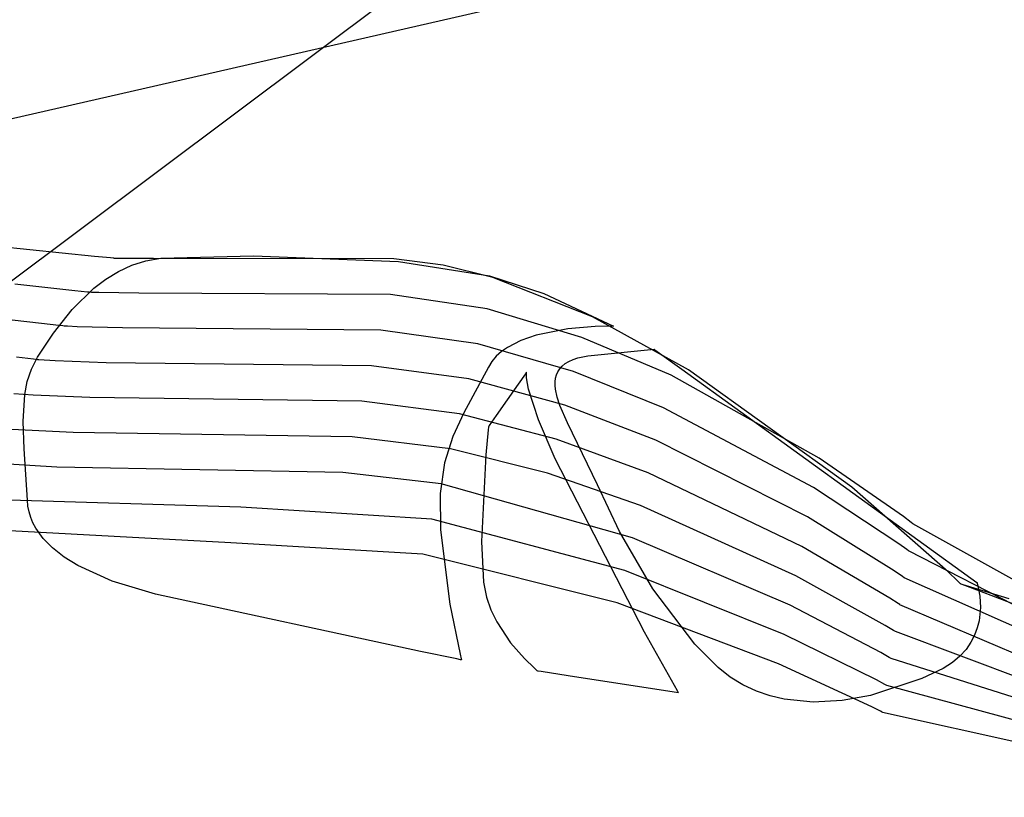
# Model space of a CAD drawing. Extents: x -3.57 to 3.57, y -2.08 to 2.06.
# Tile 176 of 219: x 0.9363 to 1.0177, y 0.6019 to 0.6662. Entities that reach past the tile are written whole.
import ezdxf

# ---------------------------------------------------------------- set-up
doc = ezdxf.new("R2010")
doc.units = 0

msp = doc.modelspace()

# ---------------------------------------------------------------- linework, layer by layer
at = {"layer": 'Layer 1', "color": 7, "linetype": 'CONTINUOUS'}
for p, q in [((-0.178415, 0.402839), (1.466712, 0.779742)), ((0.976246, 0.675122), (0.934834, 0.64406)), ((0.942469, 0.646676), (0.928093, 0.648141)), ((0.943782, 0.646542), (0.942469, 0.646676)), ((0.94405, 0.646515), (0.943782, 0.646542)), ((0.944075, 0.646513), (0.94405, 0.646515)), ((0.944081, 0.646512), (0.944075, 0.646513)), ((0.944082, 0.646512), (0.944081, 0.646512)), ((0.944083, 0.646512), (0.944082, 0.646512)), ((0.944083, 0.646512), (0.944083, 0.646512)), ((0.944083, 0.646512), (0.944083, 0.646512)), ((0.944089, 0.646512), (0.944083, 0.646512)), ((0.944083, 0.646512), (0.944083, 0.646512)), ((0.944083, 0.646512), (0.944083, 0.646512)), ((0.944083, 0.646512), (0.944083, 0.646512)), ((0.944083, 0.646512), (0.944083, 0.646512)), ((0.944083, 0.646512), (0.944083, 0.646512)), ((0.944083, 0.646512), (0.944083, 0.646512)), ((0.944083, 0.646512), (0.944083, 0.646512)), ((0.944083, 0.646512), (0.944083, 0.646512)), ((0.944134, 0.646512), (0.944089, 0.646512)), ((0.944491, 0.646512), (0.944134, 0.646512)), ((0.947347, 0.646512), (0.944491, 0.646512)), ((0.946711, 0.646317), (0.947945, 0.646516)), ((0.967226, 0.646463), (0.947347, 0.646512)), ((0.947945, 0.646516), (0.9556, 0.646709)), ((0.9556, 0.646709), (0.967594, 0.646257)), ((0.94444, 0.645438), (0.945545, 0.645952)), ((0.945545, 0.645952), (0.946711, 0.646317)), ((0.971287, 0.645947), (0.967226, 0.646463)), ((0.967594, 0.646257), (0.975122, 0.645075)), ((0.975407, 0.644926), (0.971287, 0.645947)), ((0.943397, 0.644795), (0.94444, 0.645438)), ((0.975122, 0.645075), (0.979608, 0.643594)), ((0.983642, 0.641669), (0.975407, 0.644926)), ((0.940835, 0.643838), (0.935858, 0.644375)), ((0.942414, 0.644043), (0.943397, 0.644795)), ((0.940625, 0.642289), (0.942414, 0.644043)), ((0.941873, 0.643726), (0.940835, 0.643838)), ((0.94197, 0.643716), (0.941873, 0.643726)), ((0.941993, 0.643713), (0.94197, 0.643716)), ((0.941999, 0.643713), (0.941993, 0.643713)), ((0.942, 0.643713), (0.941999, 0.643713)), ((0.942001, 0.643712), (0.942, 0.643713)), ((0.942, 0.643713), (0.942, 0.643713)), ((0.942012, 0.643712), (0.942001, 0.643712)), ((0.942212, 0.643701), (0.942012, 0.643712)), ((0.942826, 0.643683), (0.942212, 0.643701)), ((0.946136, 0.643633), (0.942826, 0.643683)), ((0.966937, 0.643512), (0.946136, 0.643633)), ((0.974935, 0.642336), (0.966937, 0.643512)), ((0.979608, 0.643594), (0.98537, 0.640906)), ((0.938064, 0.641125), (0.92344, 0.642794)), ((0.939065, 0.64033), (0.940625, 0.642289)), ((0.982768, 0.639972), (0.974935, 0.642336)), ((0.991574, 0.637292), (0.983642, 0.641669)), ((0.9395, 0.640961), (0.938064, 0.641125)), ((0.939839, 0.640923), (0.9395, 0.640961)), ((0.939942, 0.640911), (0.939839, 0.640923)), ((0.940235, 0.640891), (0.939942, 0.640911)), ((0.941017, 0.640853), (0.940235, 0.640891)), ((0.94478, 0.640752), (0.941017, 0.640853)), ((0.983859, 0.640878), (0.981591, 0.640675)), ((0.985212, 0.640908), (0.983859, 0.640878)), ((0.98534, 0.640906), (0.985212, 0.640908)), ((0.985367, 0.640906), (0.98534, 0.640906)), ((0.985369, 0.640906), (0.985367, 0.640906)), ((0.98537, 0.640906), (0.985369, 0.640906)), ((0.98537, 0.640906), (0.98537, 0.640906)), ((0.98537, 0.640906), (0.98537, 0.640906)), ((0.98537, 0.640906), (0.98537, 0.640906)), ((0.98537, 0.640906), (0.98537, 0.640906)), ((0.98537, 0.640906), (0.98537, 0.640906)), ((0.937733, 0.638328), (0.939065, 0.64033)), ((0.966147, 0.640569), (0.94478, 0.640752)), ((0.974173, 0.639438), (0.966147, 0.640569)), ((0.978983, 0.640149), (0.97773, 0.639716)), ((0.981591, 0.640675), (0.978983, 0.640149)), ((0.982061, 0.637164), (0.974173, 0.639438)), ((0.97773, 0.639716), (0.976606, 0.639146)), ((0.990148, 0.636844), (0.982768, 0.639972)), ((0.975685, 0.638419), (0.975322, 0.637991)), ((0.976116, 0.638804), (0.975685, 0.638419)), ((0.976606, 0.639146), (0.976116, 0.638804)), ((0.982435, 0.638287), (0.983265, 0.638459)), ((0.983265, 0.638459), (0.988732, 0.638996)), ((0.988732, 0.638996), (0.988732, 0.638996)), ((0.988732, 0.638996), (0.988732, 0.638996)), ((0.988732, 0.638996), (0.988732, 0.638996)), ((0.988732, 0.638996), (0.988732, 0.638996)), ((0.988732, 0.638996), (0.988732, 0.638996)), ((0.988732, 0.638996), (0.988732, 0.638996)), ((0.988732, 0.638996), (0.988732, 0.638996)), ((0.988732, 0.638996), (0.988733, 0.638996)), ((0.988733, 0.638996), (0.988733, 0.638995)), ((0.988733, 0.638995), (0.988743, 0.638988)), ((0.988743, 0.638988), (0.988789, 0.638955)), ((0.988789, 0.638955), (0.988988, 0.638811)), ((0.988988, 0.638811), (0.991028, 0.637338)), ((0.93742, 0.638164), (0.935996, 0.638336)), ((0.937245, 0.63735), (0.937733, 0.638328)), ((0.937757, 0.638124), (0.93742, 0.638164)), ((0.937869, 0.638111), (0.937757, 0.638124)), ((0.939206, 0.638024), (0.937869, 0.638111)), ((0.943423, 0.637873), (0.939206, 0.638024)), ((0.965361, 0.637631), (0.943423, 0.637873)), ((0.973412, 0.636544), (0.965361, 0.637631)), ((0.975322, 0.637991), (0.975036, 0.637516)), ((0.980941, 0.637382), (0.981141, 0.637607)), ((0.981141, 0.637607), (0.981388, 0.637811)), ((0.981388, 0.637811), (0.981684, 0.637993)), ((0.981684, 0.637993), (0.982032, 0.638152)), ((0.982032, 0.638152), (0.982435, 0.638287)), ((0.936905, 0.636319), (0.937245, 0.63735)), ((0.975036, 0.637516), (0.973002, 0.633733)), ((0.978108, 0.636975), (0.977507, 0.636117)), ((0.978171, 0.637064), (0.978108, 0.636975)), ((0.978186, 0.637086), (0.978171, 0.637064)), ((0.978181, 0.636989), (0.978187, 0.63707)), ((0.978188, 0.636622), (0.978181, 0.636989)), ((0.978189, 0.63709), (0.978186, 0.637086)), ((0.978187, 0.63707), (0.978189, 0.63709)), ((0.978189, 0.63709), (0.978189, 0.637091)), ((0.978189, 0.637091), (0.978189, 0.637091)), ((0.978189, 0.637091), (0.978189, 0.637091)), ((0.978189, 0.637091), (0.978189, 0.637091)), ((0.978189, 0.637091), (0.978189, 0.637091)), ((0.978189, 0.637091), (0.978189, 0.637091)), ((0.978189, 0.637091), (0.978189, 0.63709)), ((0.978189, 0.63709), (0.978189, 0.63709)), ((0.980595, 0.636602), (0.980671, 0.636878)), ((0.980671, 0.636878), (0.980785, 0.637139)), ((0.980785, 0.637139), (0.980941, 0.637382)), ((0.989512, 0.634153), (0.982061, 0.637164)), ((1.002391, 0.629987), (0.990148, 0.636844)), ((0.991028, 0.637338), (1.015437, 0.619701)), ((1.005087, 0.627577), (0.991574, 0.637292)), ((0.93669, 0.635246), (0.936905, 0.636319)), ((0.981353, 0.634358), (0.973412, 0.636544)), ((0.977507, 0.636117), (0.975685, 0.633514)), ((0.978349, 0.63569), (0.978188, 0.636622)), ((0.98055, 0.636006), (0.980556, 0.63631)), ((0.980575, 0.635689), (0.98055, 0.636006)), ((0.980556, 0.63631), (0.980595, 0.636602)), ((0.937395, 0.635194), (0.935795, 0.635311)), ((0.936551, 0.633022), (0.93669, 0.635246)), ((0.942066, 0.634992), (0.937395, 0.635194)), ((0.979179, 0.633154), (0.978349, 0.63569)), ((0.980708, 0.635026), (0.980575, 0.635689)), ((0.964571, 0.634688), (0.942066, 0.634992)), ((0.972649, 0.633645), (0.964571, 0.634688)), ((0.980934, 0.634333), (0.980708, 0.635026)), ((0.98158, 0.632899), (0.980934, 0.634333)), ((0.988875, 0.631464), (0.981353, 0.634358)), ((0.973002, 0.633733), (0.972103, 0.631776)), ((0.980643, 0.631549), (0.972649, 0.633645)), ((0.975685, 0.633514), (0.975111, 0.632694)), ((1.00191, 0.627556), (0.989512, 0.634153)), ((0.936655, 0.630765), (0.936551, 0.633022)), ((0.975111, 0.632694), (0.975058, 0.632617)), ((0.980544, 0.629942), (0.979179, 0.633154)), ((0.984049, 0.627771), (0.98158, 0.632899)), ((0.940708, 0.632111), (0.935583, 0.632364)), ((0.963781, 0.631745), (0.940708, 0.632111)), ((0.975019, 0.632332), (0.974828, 0.630265)), ((0.975041, 0.632542), (0.975019, 0.632332)), ((0.975046, 0.632591), (0.975041, 0.632542)), ((0.975047, 0.632601), (0.975046, 0.632591)), ((0.975048, 0.632603), (0.975047, 0.632602)), ((0.975047, 0.632602), (0.975047, 0.632602)), ((0.975047, 0.632602), (0.975047, 0.632602)), ((0.975047, 0.632602), (0.975047, 0.632602)), ((0.975047, 0.632602), (0.975047, 0.632602)), ((0.975047, 0.632602), (0.975047, 0.632602)), ((0.975047, 0.632602), (0.975047, 0.632602)), ((0.975047, 0.632602), (0.975047, 0.632602)), ((0.975047, 0.632602), (0.975047, 0.632602)), ((0.975047, 0.632602), (0.975047, 0.632601)), ((0.975058, 0.632617), (0.975048, 0.632603)), ((0.971887, 0.630747), (0.963781, 0.631745)), ((0.972103, 0.631776), (0.971417, 0.629595)), ((0.988236, 0.628774), (0.980643, 0.631549)), ((1.001428, 0.625124), (0.988875, 0.631464)), ((0.936912, 0.626507), (0.936655, 0.630765)), ((0.979935, 0.62874), (0.971887, 0.630747)), ((0.974828, 0.630265), (0.974475, 0.62309)), ((0.939353, 0.629233), (0.931648, 0.62971)), ((0.971417, 0.629595), (0.971046, 0.627057)), ((0.987941, 0.615592), (0.980544, 0.629942)), ((1.009348, 0.625155), (1.002391, 0.629987)), ((0.962995, 0.628807), (0.939353, 0.629233)), ((0.971126, 0.627853), (0.962995, 0.628807)), ((0.9876, 0.626084), (0.979935, 0.62874)), ((1.000946, 0.622693), (0.988236, 0.628774)), ((0.986962, 0.623396), (0.971126, 0.627853)), ((0.971046, 0.627057), (0.971066, 0.624073)), ((0.985869, 0.623926), (0.984049, 0.627771)), ((1.008976, 0.622907), (1.00191, 0.627556)), ((1.013069, 0.620576), (1.005087, 0.627577)), ((0.954554, 0.625933), (0.934503, 0.626534)), ((0.936959, 0.626022), (0.936912, 0.626507)), ((0.937052, 0.625549), (0.936959, 0.626022)), ((0.93719, 0.625088), (0.937052, 0.625549)), ((0.970364, 0.624954), (0.954554, 0.625933)), ((1.000464, 0.620263), (0.9876, 0.626084)), ((0.953737, 0.622995), (0.924637, 0.624542)), ((0.937374, 0.624638), (0.93719, 0.625088)), ((0.937604, 0.624199), (0.937374, 0.624638)), ((0.986326, 0.620705), (0.970364, 0.624954)), ((1.008603, 0.620656), (1.001428, 0.625124)), ((1.00999, 0.62466), (1.009348, 0.625155)), ((1.010121, 0.624556), (1.00999, 0.62466)), ((1.010134, 0.624547), (1.010121, 0.624556)), ((1.010137, 0.624544), (1.010134, 0.624547)), ((1.010138, 0.624543), (1.010137, 0.624544)), ((1.010138, 0.624543), (1.010138, 0.624543)), ((1.010138, 0.624543), (1.010138, 0.624543)), ((1.010138, 0.624543), (1.010138, 0.624543)), ((1.010138, 0.624543), (1.010138, 0.624543)), ((1.046414, 0.604357), (1.010138, 0.624543)), ((0.938201, 0.623356), (0.937604, 0.624199)), ((0.971066, 0.624073), (0.971843, 0.617918)), ((0.988634, 0.619189), (0.985869, 0.623926)), ((0.93898, 0.622559), (0.938201, 0.623356)), ((0.969603, 0.62206), (0.953737, 0.622995)), ((0.974475, 0.62309), (0.974636, 0.619741)), ((0.999982, 0.617833), (0.986962, 0.623396)), ((1.009629, 0.622431), (1.008976, 0.622907)), ((0.939943, 0.621808), (0.93898, 0.622559)), ((1.008231, 0.618408), (1.000946, 0.622693)), ((1.009763, 0.622332), (1.009629, 0.622431)), ((1.009775, 0.622322), (1.009763, 0.622332)), ((1.009779, 0.62232), (1.009775, 0.622322)), ((1.009779, 0.622319), (1.009779, 0.62232)), ((1.00978, 0.622319), (1.009779, 0.622319)), ((1.009779, 0.622319), (1.009779, 0.622319)), ((1.00978, 0.622319), (1.00978, 0.622319)), ((1.00978, 0.622319), (1.00978, 0.622319)), ((1.045312, 0.604119), (1.00978, 0.622319)), ((0.941089, 0.621102), (0.939943, 0.621808)), ((0.985687, 0.618017), (0.969603, 0.62206)), ((0.943929, 0.619828), (0.941089, 0.621102)), ((0.999501, 0.6154), (0.986326, 0.620705)), ((1.009268, 0.620199), (1.008603, 0.620656)), ((1.013862, 0.619811), (1.013069, 0.620576)), ((0.947502, 0.618736), (0.943929, 0.619828)), ((0.974636, 0.619741), (0.974872, 0.618505)), ((1.007859, 0.616161), (1.000464, 0.620263)), ((1.009404, 0.620103), (1.009268, 0.620199)), ((1.009417, 0.620094), (1.009404, 0.620103)), ((1.00942, 0.620091), (1.009417, 0.620094)), ((1.009421, 0.620091), (1.00942, 0.620091)), ((1.009421, 0.620091), (1.009421, 0.620091)), ((1.009421, 0.620091), (1.009421, 0.620091)), ((1.009421, 0.620091), (1.009421, 0.620091)), ((1.009421, 0.620091), (1.009421, 0.620091)), ((1.024186, 0.613546), (1.009421, 0.620091)), ((1.014048, 0.619629), (1.013862, 0.619811)), ((1.015437, 0.619701), (1.015437, 0.619701)), ((1.015437, 0.619701), (1.015437, 0.619701)), ((1.015437, 0.619701), (1.015437, 0.619701)), ((1.015437, 0.619701), (1.015437, 0.619701)), ((1.015437, 0.619701), (1.015437, 0.619701)), ((1.015437, 0.619701), (1.015437, 0.619701)), ((1.015437, 0.619701), (1.015437, 0.6197)), ((1.015437, 0.6197), (1.01544, 0.619693)), ((1.01544, 0.619693), (1.01545, 0.61966)), ((1.01545, 0.61966), (1.015549, 0.619284)), ((0.992102, 0.614598), (0.988634, 0.619189)), ((1.014086, 0.619591), (1.014048, 0.619629)), ((1.014089, 0.619588), (1.014086, 0.619591)), ((1.01409, 0.619587), (1.014089, 0.619588)), ((1.014091, 0.619587), (1.01409, 0.619587)), ((1.01409, 0.619587), (1.01409, 0.619587)), ((1.014108, 0.61958), (1.014091, 0.619587)), ((1.014091, 0.619587), (1.014091, 0.619587)), ((1.014091, 0.619587), (1.014091, 0.619587)), ((1.014091, 0.619587), (1.014091, 0.619587)), ((1.014091, 0.619587), (1.014091, 0.619587)), ((1.014091, 0.619587), (1.014091, 0.619587)), ((1.014091, 0.619587), (1.014091, 0.619587)), ((1.014091, 0.619587), (1.014091, 0.619587)), ((1.014091, 0.619587), (1.014091, 0.619587)), ((1.014091, 0.619587), (1.014091, 0.619587)), ((1.014091, 0.619587), (1.014091, 0.619586)), ((1.014091, 0.619586), (1.014093, 0.619586)), ((1.014093, 0.619586), (1.014109, 0.619582)), ((1.014224, 0.619538), (1.014108, 0.61958)), ((1.014109, 0.619582), (1.014191, 0.61956)), ((1.014191, 0.61956), (1.014541, 0.619464)), ((1.015686, 0.618993), (1.014224, 0.619538)), ((1.014541, 0.619464), (1.018083, 0.618394)), ((1.015549, 0.619284), (1.015668, 0.618584)), ((1.022427, 0.616367), (1.015686, 0.618993)), ((0.969427, 0.613986), (0.947502, 0.618736)), ((0.974872, 0.618505), (0.975242, 0.617443)), ((0.999016, 0.612971), (0.985687, 0.618017)), ((1.008907, 0.61797), (1.008231, 0.618408)), ((1.015668, 0.618584), (1.015718, 0.617641)), ((0.971843, 0.617918), (0.972688, 0.613785)), ((0.975242, 0.617443), (0.975724, 0.616451)), ((1.007487, 0.613913), (0.999982, 0.617833)), ((1.009046, 0.617878), (1.008907, 0.61797)), ((1.009059, 0.617869), (1.009046, 0.617878)), ((1.009062, 0.617867), (1.009059, 0.617869)), ((1.009063, 0.617866), (1.009062, 0.617867)), ((1.009063, 0.617866), (1.009063, 0.617866)), ((1.009063, 0.617866), (1.009063, 0.617866)), ((1.009063, 0.617866), (1.009063, 0.617866)), ((1.009063, 0.617866), (1.009063, 0.617866)), ((1.045395, 0.602342), (1.009063, 0.617866)), ((1.015718, 0.617641), (1.015606, 0.616537)), ((0.975724, 0.616451), (0.97687, 0.614723)), ((1.015606, 0.616537), (1.015462, 0.615951)), ((0.990416, 0.611198), (0.987941, 0.615592)), ((1.008546, 0.615741), (1.007859, 0.616161)), ((1.008687, 0.615653), (1.008546, 0.615741)), ((1.0087, 0.615644), (1.008687, 0.615653)), ((1.008704, 0.615642), (1.0087, 0.615644)), ((1.008705, 0.615642), (1.008704, 0.615642)), ((1.008704, 0.615642), (1.008704, 0.615642)), ((1.008705, 0.615642), (1.008705, 0.615642)), ((1.008705, 0.615642), (1.008705, 0.615642)), ((1.008705, 0.615642), (1.008705, 0.615642)), ((1.041998, 0.603154), (1.008705, 0.615642)), ((1.015462, 0.615951), (1.015244, 0.615355)), ((1.007115, 0.611662), (0.999501, 0.6154)), ((1.01494, 0.61476), (1.014539, 0.614176)), ((1.015244, 0.615355), (1.01494, 0.61476)), ((0.97242, 0.61338), (0.969427, 0.613986)), ((0.97687, 0.614723), (0.97801, 0.613414)), ((0.994024, 0.612681), (0.992102, 0.614598)), ((1.014539, 0.614176), (1.014029, 0.613613)), ((0.972718, 0.61332), (0.97242, 0.61338)), ((0.972688, 0.613785), (0.972783, 0.613385)), ((0.972787, 0.613306), (0.972718, 0.61332)), ((0.972783, 0.613385), (0.972802, 0.613309)), ((0.972801, 0.613304), (0.972787, 0.613306)), ((0.972803, 0.613303), (0.972801, 0.613304)), ((0.972802, 0.613309), (0.972803, 0.613304)), ((0.972803, 0.613304), (0.972803, 0.613303)), ((0.972803, 0.613303), (0.972803, 0.613303)), ((0.972803, 0.613303), (0.972803, 0.613303)), ((0.972803, 0.613303), (0.972803, 0.613303)), ((0.972803, 0.613303), (0.972803, 0.613303)), ((0.972803, 0.613303), (0.972803, 0.613303)), ((0.972803, 0.613303), (0.972803, 0.613303)), ((0.972803, 0.613303), (0.972803, 0.613303)), ((0.972803, 0.613303), (0.972803, 0.613303)), ((0.972803, 0.613303), (0.972803, 0.613303)), ((0.97801, 0.613414), (0.978843, 0.612617)), ((1.008185, 0.613512), (1.007487, 0.613913)), ((1.008329, 0.613428), (1.008185, 0.613512)), ((1.008342, 0.61342), (1.008329, 0.613428)), ((1.008345, 0.613418), (1.008342, 0.61342)), ((1.008346, 0.613417), (1.008345, 0.613418)), ((1.008346, 0.613417), (1.008346, 0.613417)), ((1.008346, 0.613417), (1.008346, 0.613417)), ((1.008346, 0.613417), (1.008346, 0.613417)), ((1.008346, 0.613417), (1.008346, 0.613417)), ((1.035156, 0.604919), (1.008346, 0.613417)), ((1.014029, 0.613613), (1.0134, 0.613082)), ((0.978843, 0.612617), (0.979051, 0.612439)), ((0.979051, 0.612439), (0.979086, 0.61241)), ((0.979086, 0.61241), (0.979087, 0.61241)), ((0.979087, 0.61241), (0.979087, 0.612409)), ((0.979087, 0.612409), (0.979087, 0.612409)), ((0.979087, 0.612409), (0.979087, 0.612409)), ((0.979087, 0.612409), (0.979087, 0.612409)), ((0.979087, 0.612409), (0.979087, 0.612409)), ((0.979087, 0.612409), (0.979087, 0.612409)), ((0.979087, 0.612409), (0.979087, 0.612409)), ((0.979087, 0.612409), (0.979087, 0.612409)), ((0.979087, 0.612409), (0.979088, 0.612409)), ((0.979088, 0.612409), (0.979099, 0.612407)), ((0.979099, 0.612407), (0.979155, 0.612399)), ((0.979155, 0.612399), (0.979388, 0.612363)), ((0.979388, 0.612363), (0.981617, 0.61202)), ((0.995029, 0.611883), (0.994024, 0.612681)), ((1.006739, 0.609414), (0.999016, 0.612971)), ((1.01264, 0.612592), (1.010875, 0.611755)), ((1.0134, 0.613082), (1.01264, 0.612592)), ((0.981617, 0.61202), (0.990752, 0.610614)), ((0.996087, 0.611229), (0.995029, 0.611883)), ((1.010875, 0.611755), (1.006646, 0.610368)), ((1.007824, 0.611279), (1.007115, 0.611662)), ((0.990676, 0.610745), (0.990416, 0.611198)), ((0.990738, 0.610639), (0.990676, 0.610745)), ((0.997192, 0.610711), (0.996087, 0.611229)), ((0.998334, 0.61032), (0.997192, 0.610711)), ((1.00797, 0.611199), (1.007824, 0.611279)), ((1.007984, 0.611191), (1.00797, 0.611199)), ((1.007987, 0.61119), (1.007984, 0.611191)), ((1.007988, 0.611189), (1.007987, 0.61119)), ((1.007988, 0.611189), (1.007988, 0.611189)), ((1.007988, 0.611189), (1.007988, 0.611189)), ((1.007988, 0.611189), (1.007988, 0.611189)), ((1.007988, 0.611189), (1.007988, 0.611189)), ((1.033771, 0.604176), (1.007988, 0.611189)), ((0.99075, 0.610617), (0.990738, 0.610639)), ((0.990752, 0.610615), (0.99075, 0.610617)), ((0.990752, 0.610614), (0.990752, 0.610615)), ((0.990752, 0.610614), (0.990752, 0.610614)), ((0.990752, 0.610614), (0.990752, 0.610614)), ((0.990752, 0.610614), (0.990752, 0.610614)), ((0.990752, 0.610614), (0.990752, 0.610614)), ((0.990752, 0.610614), (0.990752, 0.610614)), ((0.999505, 0.610048), (0.998334, 0.61032)), ((1.001898, 0.60982), (0.999505, 0.610048)), ((1.004302, 0.609952), (1.001898, 0.60982)), ((1.006646, 0.610368), (1.004302, 0.609952)), ((1.007459, 0.609051), (1.006739, 0.609414)), ((1.007607, 0.608974), (1.007459, 0.609051)), ((1.007621, 0.608967), (1.007607, 0.608974)), ((1.007625, 0.608965), (1.007621, 0.608967)), ((1.007626, 0.608965), (1.007625, 0.608965)), ((1.007626, 0.608965), (1.007626, 0.608965)), ((1.007626, 0.608965), (1.007626, 0.608965)), ((1.007626, 0.608965), (1.007626, 0.608965)), ((1.007626, 0.608965), (1.007626, 0.608965)), ((1.029116, 0.604173), (1.007626, 0.608965))]:
    msp.add_line(p, q, dxfattribs=at)

doc.saveas('drawing.dxf')
